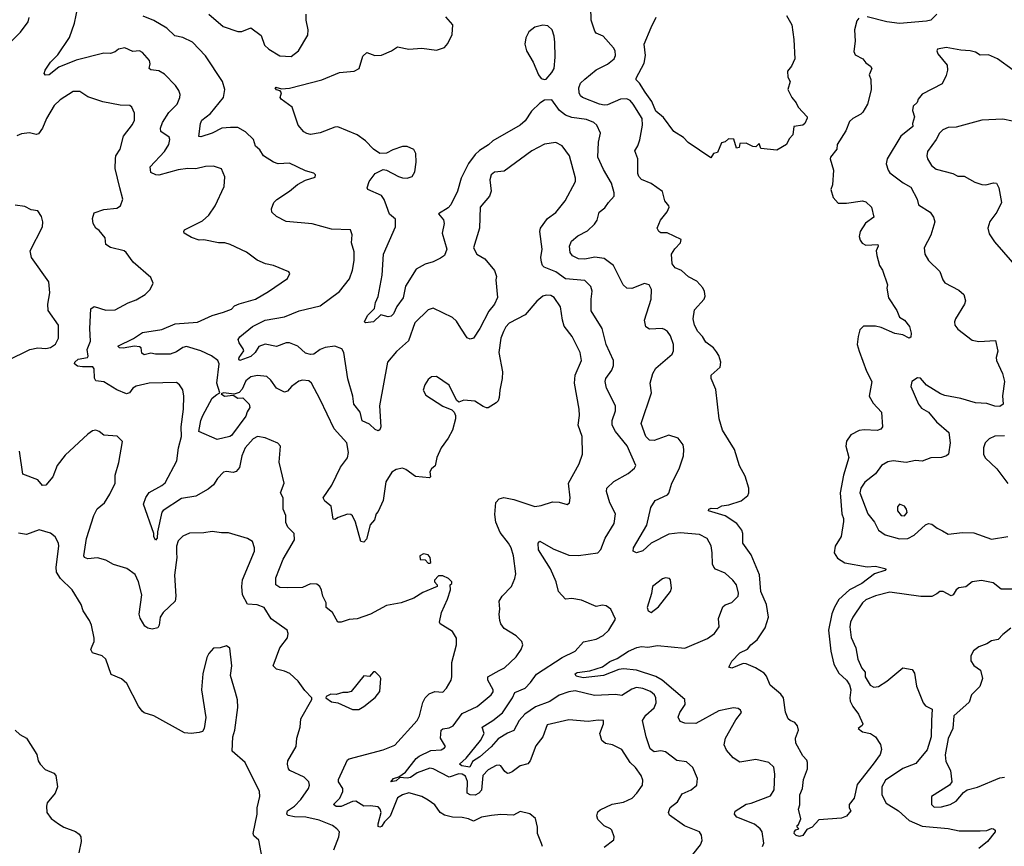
# Model space of a CAD drawing. Extents: x 2199565 to 2323334, y 894172 to 1018966.
# Tile 248 of 256: x 2226653 to 2232754, y 992136 to 997258. Entities that reach past the tile are written whole.
import ezdxf

# ---------------------------------------------------------------- set-up
doc = ezdxf.new("R2010")
doc.units = 0

msp = doc.modelspace()

# ---------------------------------------------------------------- linework, layer by layer
at = {"layer": '0CON10XD'}
for points in [[(2230503.3, 992575), (2230469.2, 992625), (2230435.8, 992655), (2230383.8, 992735), (2230325.3, 992765.3), (2230282, 992772), (2230261.1, 992791.1), (2230248, 992835), (2230270, 992895), (2230270, 992915), (2230237.1, 992917.1), (2230175, 992909.4), (2230055, 992920.5), (2229920.5, 992889.5), (2229894.3, 992815), (2229851.7, 992758.3), (2229816.4, 992665), (2229802.3, 992647.7), (2229755, 992635.4), (2229705, 992596.5), (2229685, 992588.1), (2229675, 992587.5), (2229658.9, 992598.9), (2229635, 992633.8), (2229625, 992639.2), (2229605, 992636.5), (2229555, 992610.4), (2229523.5, 992575), (2229515, 992484.2), (2229498.9, 992465), (2229475, 992453.2), (2229444.7, 992454.7), (2229426, 992466), (2229428.3, 992538.3), (2229415, 992569.6), (2229395, 992582.7), (2229374, 992584), (2229313.9, 992563.9), (2229215, 992615.2), (2229195, 992620.2), (2229115, 992591.7), (2229075, 992563.2), (2229055, 992558.4), (2229007.8, 992562.2), (2228985, 992542.2), (2228953.3, 992535), (2228970, 992555), (2229002.7, 992567.3), (2229044.7, 992595.3), (2229109.7, 992680.3), (2229128.1, 992695), (2229201, 992729), (2229265, 992733.9), (2229285.7, 992745), (2229291.4, 992755), (2229260.8, 992805), (2229265.7, 992855), (2229275.5, 992864.5), (2229315, 992870.9), (2229338.5, 992881.5), (2229395, 992958.8), (2229487.4, 993002.6), (2229574.4, 993075), (2229586.8, 993093.2), (2229586.4, 993105), (2229552.9, 993165), (2229553.3, 993185), (2229624.4, 993224.4), (2229657.6, 993242.4), (2229730.2, 993309.8), (2229760.6, 993355), (2229770.6, 993385), (2229764, 993405), (2229730.2, 993440.2), (2229654.6, 993484.6), (2229634.6, 993514.6), (2229628.9, 993535), (2229623.1, 993575), (2229627.8, 993605), (2229624, 993655), (2229642.5, 993685), (2229700, 993745), (2229721.9, 993795), (2229726.7, 993825), (2229713.4, 993935), (2229698.8, 993985), (2229682.4, 994015), (2229629.5, 994079.5), (2229602.4, 994145), (2229597.3, 994192.7), (2229604.2, 994265.8), (2229625, 994288.5), (2229653.8, 994296.2), (2229715.3, 994285.3), (2229845, 994242.1), (2229885, 994247.1), (2229955, 994270.6), (2229995, 994267.5), (2230045, 994253.8), (2230060, 994265), (2230064.2, 994295), (2230053.1, 994385), (2230120, 994505), (2230141.1, 994565), (2230137.3, 994675), (2230114.5, 994745), (2230122.5, 994805), (2230120.5, 994845), (2230091.5, 995005), (2230095.5, 995055), (2230134.5, 995145), (2230126.4, 995195), (2230075.6, 995295), (2230027.6, 995357.6), (2230016.1, 995395), (2230005, 995478), (2229965, 995535.8), (2229945, 995548.6), (2229915, 995550), (2229895, 995543.8), (2229857.4, 995512.6), (2229785, 995428.6), (2229685, 995377.8), (2229665.5, 995355), (2229650.9, 995325), (2229635.4, 995284.6), (2229622.7, 995195), (2229645.6, 995075), (2229642.5, 995035), (2229627.6, 994962.4), (2229625, 994917.5), (2229617.1, 994895), (2229605, 994884), (2229555, 994853.3), (2229545, 994853.3), (2229525, 994860), (2229474.2, 994894.2), (2229405, 994900), (2229375, 994886.7), (2229359.3, 994899.3), (2229315, 994993.3), (2229235, 995046.2), (2229205, 995043.8), (2229185, 995028), (2229162.5, 994995), (2229152.7, 994962.7), (2229170.3, 994930.3), (2229275, 994862.5), (2229331.2, 994841.2), (2229345.7, 994825.7), (2229354.1, 994804.1), (2229354.2, 994785), (2229334.3, 994715), (2229308.6, 994665), (2229264.2, 994605), (2229238.6, 994545), (2229227.7, 994492.3), (2229205, 994473.8), (2229194.5, 994455.5), (2229198.8, 994425), (2229191.7, 994418.3), (2229105, 994426.2), (2229045, 994470.8), (2229025, 994478.1), (2228985, 994470), (2228959.2, 994455), (2228922.5, 994395), (2228905, 994277.5), (2228875, 994210), (2228862.5, 994195), (2228850.7, 994159.3), (2228825, 994126.7), (2228801.7, 994038.3), (2228785, 994020), (2228767.5, 994025), (2228734.2, 994145), (2228715, 994183.3), (2228705, 994192.5), (2228685, 994193.3), (2228626.1, 994173.9), (2228605, 994160), (2228595, 994162.5), (2228583.6, 994243.6), (2228543.3, 994275), (2228533.3, 994295), (2228587, 994373), (2228641.2, 994485), (2228685, 994542.5), (2228690, 994575), (2228680, 994635), (2228602.4, 994722.4), (2228515.8, 994905), (2228462, 995005), (2228445, 995020), (2228405, 995023.5), (2228381.9, 995018.1), (2228337.1, 994985), (2228313.4, 994956.6), (2228295, 994950), (2228245, 994975.5), (2228210, 995025), (2228185, 995047.1), (2228127.2, 995052.8), (2228085, 995045.6), (2228055, 995020.8), (2228031.3, 994968.7), (2228013.2, 994946.8), (2227982.7, 994937.3), (2227915.3, 994944.7), (2227901.5, 994938.5), (2227922, 994925), (2227975, 994931.1), (2228005, 994912.4), (2228035, 994914), (2228075.1, 994875.1), (2228080, 994855), (2228062.5, 994827.5), (2228055, 994802), (2227965, 994681.9), (2227955, 994674.1), (2227875.9, 994655.9), (2227764.3, 994705), (2227775, 994774.2), (2227788.9, 994805), (2227845, 994912.1), (2227874.8, 994935), (2227894.4, 994945), (2227874.4, 995005), (2227889.2, 995125), (2227880.5, 995145), (2227842.7, 995175), (2227775.4, 995205), (2227687.3, 995232.7), (2227665, 995225.7), (2227625, 995198.8), (2227585, 995184.8), (2227495.4, 995185.4), (2227465, 995191.9), (2227425, 995181.5), (2227410.4, 995190.4), (2227405.6, 995225), (2227395, 995231.5), (2227363.9, 995233.9), (2227295, 995221.6), (2227271.2, 995225), (2227260.6, 995235), (2227357.6, 995282.4), (2227415, 995318.9), (2227535, 995338.1), (2227616.7, 995373.3), (2227755, 995382.5), (2227845, 995425.5), (2227916.1, 995446.1), (2227965, 995464.2), (2227985, 995483.8), (2228013.3, 995496.7), (2228115, 995526.9), (2228195, 995572.5), (2228313.3, 995655), (2228327.5, 995685), (2228320, 995695), (2228226.7, 995735), (2228175.5, 995745.5), (2228125, 995767.1), (2228057.6, 995817.6), (2227957.5, 995865), (2227925, 995875.5), (2227885, 995875.5), (2227795, 995892.7), (2227765, 995892.5), (2227718.3, 995908.3), (2227673.3, 995935), (2227670, 995945), (2227675, 995956.2), (2227785, 996011.4), (2227824.6, 996045.4), (2227865, 996103.8), (2227920, 996225), (2227924.3, 996284.3), (2227902.7, 996332.7), (2227855, 996350.8), (2227805, 996348.1), (2227745, 996334.4), (2227695, 996336.5), (2227635, 996328.2), (2227515, 996294.4), (2227495.9, 996295.9), (2227465, 996310), (2227461.2, 996345), (2227549.9, 996440.1), (2227576.9, 996485), (2227584.5, 996515), (2227580.5, 996530.5), (2227528.6, 996565), (2227525.5, 996585), (2227538.5, 996621.5), (2227577.2, 996682.8), (2227628.1, 996735), (2227645.8, 996775), (2227647.5, 996795), (2227639.7, 996819.7), (2227619.1, 996849.1), (2227550.2, 996920.2), (2227515, 996940), (2227465, 996946.9), (2227455, 996954.2), (2227461.8, 996985), (2227458.5, 997005), (2227414.5, 997054.5), (2227395, 997064.2), (2227355, 997060.8), (2227303.9, 997083.9), (2227265, 997074), (2227245, 997058), (2227215, 997048), (2227175, 997050), (2227003.4, 997006.6), (2226896.9, 996963.1), (2226835, 996915.4), (2226813, 996913), (2226804.7, 996925), (2226810.3, 996945), (2226844.7, 996995), (2226889.6, 997040.4), (2226962.7, 997147.3), (2226993.9, 997235), (2227014.5, 997334.5)], [(2227825, 997292.5), (2227915, 997215.5), (2228005, 997183.8), (2228030, 997185), (2228085, 997207.1), (2228149.5, 997159.5), (2228170.6, 997100.6), (2228197.5, 997075), (2228265, 997034.5), (2228335, 997028.6), (2228380, 997065), (2228437.9, 997162.1), (2228440.6, 997195), (2228427.8, 997255), (2228427.6, 997292.4)], [(2231940.6, 992645), (2231842.2, 992517.8), (2231823.3, 992435), (2231793.3, 992395), (2231792.5, 992375), (2231802.5, 992355), (2231776.4, 992323.6), (2231745, 992310), (2231605, 992300), (2231562.5, 992255), (2231530.7, 992239.3), (2231505, 992202.5), (2231485, 992196.7), (2231465, 992202.5), (2231452.5, 992215), (2231453, 992227), (2231461.7, 992238.3), (2231480, 992245), (2231470, 992255), (2231470, 992265), (2231478.3, 992271.7), (2231493, 992307), (2231478.8, 992365), (2231486.8, 992393.2), (2231487.5, 992455), (2231502.5, 992495), (2231509.5, 992550.5), (2231534.6, 992615), (2231535.3, 992655.3), (2231529.8, 992669.8), (2231505, 992696.7), (2231461.8, 992775), (2231460.5, 992805), (2231478.7, 992855), (2231472.9, 992882.9), (2231455, 992903.3), (2231426.2, 992915), (2231415, 992926.2), (2231397.2, 992967.2), (2231385.7, 993055.7), (2231369.2, 993079.2), (2231303.8, 993135), (2231280.3, 993190.3), (2231265, 993207.8), (2231211.8, 993241.8), (2231155, 993265.8), (2231135, 993267.5), (2231065, 993238.8), (2231047.5, 993245), (2231065, 993284), (2231115, 993334.2), (2231161.7, 993358.3), (2231184.2, 993385), (2231223.1, 993415), (2231271.3, 993488.7), (2231293.2, 993555), (2231281.1, 993635), (2231244.8, 993715), (2231237.6, 993817.6), (2231185, 993941.9), (2231133.6, 994015), (2231133.5, 994075), (2231127.3, 994095), (2231097.1, 994135), (2231025, 994184.4), (2230920, 994215), (2230923.3, 994225), (2230938.1, 994231.9), (2230975, 994228.9), (2231004, 994246), (2231047.5, 994252.5), (2231123.3, 994276.7), (2231165, 994308.8), (2231171.4, 994325), (2231170.6, 994355), (2231148.7, 994428.7), (2231112.3, 994492.3), (2231082.2, 994595), (2231007.3, 994715), (2230986.2, 994785), (2230965.5, 994965.5), (2230936.7, 995035), (2230937.5, 995055), (2230993.3, 995105), (2230998, 995135), (2230985, 995177.5), (2230970.3, 995200.3), (2230951.2, 995225), (2230905, 995258.8), (2230884.2, 995295), (2230854.4, 995325), (2230834.5, 995365), (2230825.7, 995405), (2230835, 995458.8), (2230893.6, 995526.4), (2230899.5, 995545), (2230896.8, 995573.2), (2230885, 995596.7), (2230848.4, 995638.4), (2230796.9, 995665), (2230753.5, 995703.5), (2230715, 995720), (2230696.9, 995745), (2230692, 995805), (2230712.2, 995837.8), (2230747.1, 995875), (2230752.5, 995895), (2230665, 995936.7), (2230625, 995936.7), (2230613.3, 995945), (2230603.8, 995965), (2230624, 996015), (2230665, 996066.7), (2230678, 996095), (2230676.2, 996105), (2230651.2, 996135), (2230635, 996192.5), (2230565, 996243.3), (2230505, 996268.1), (2230489.4, 996285), (2230483.6, 996303.6), (2230484, 996395), (2230464.2, 996445), (2230483.6, 996476.4), (2230496.4, 996513.6), (2230513.1, 996605), (2230509.1, 996645), (2230454.5, 996735), (2230435, 996756.4), (2230415, 996767.1), (2230375, 996765.4), (2230295, 996730.7), (2230275, 996728.1), (2230245, 996734.2), (2230140, 996775), (2230128, 996785), (2230120, 996805), (2230118.6, 996835), (2230127.8, 996865), (2230155, 996889.5), (2230225, 996947.1), (2230295, 996981.1), (2230337.5, 997015), (2230345.8, 997035), (2230342.5, 997065), (2230332.4, 997082.4), (2230269.2, 997155), (2230226, 997175), (2230216.4, 997186.4), (2230194.6, 997254.6), (2230191.5, 997335)], [(2232335, 997292.5), (2232297.5, 997255), (2232271.7, 997248.3), (2232105, 997234.6), (2232025, 997244.3), (2231905, 997275.5)], [(2226461.3, 996985), (2226658.9, 997181.1), (2226706.3, 997245), (2226711.7, 997271.7)], [(2228648.7, 995218.7), (2228605, 995235.4), (2228545, 995226.6), (2228515, 995214.6), (2228475, 995184.5), (2228455, 995182.7), (2228425, 995191.1), (2228375.7, 995235.7), (2228325, 995255.4), (2228305, 995255.4), (2228245, 995232.2), (2228173.6, 995246.4), (2228135, 995232.5), (2228111.3, 995195), (2228085, 995170.6), (2228016.9, 995146.9), (2228011.5, 995155), (2228014.1, 995165), (2228041.8, 995205), (2228038.5, 995218.5), (2228012.3, 995255), (2228006.8, 995275), (2228017.2, 995292.8), (2228095, 995356.1), (2228173.3, 995396.7), (2228295, 995417.2), (2228385, 995454.1), (2228515.4, 995484.6), (2228635, 995574), (2228697.3, 995652.7), (2228715.7, 995705), (2228725.6, 995765), (2228725, 995820), (2228708.6, 995875), (2228712.5, 995925), (2228703.3, 995955), (2228585, 995959.7), (2228465, 995992.1), (2228305, 996007.1), (2228245, 996038), (2228216.2, 996065), (2228213.8, 996085), (2228228.8, 996125), (2228245.7, 996144.3), (2228325.4, 996194.6), (2228375, 996235.7), (2228425, 996263.8), (2228485, 996282.5), (2228486.4, 996296.4), (2228475, 996306.7), (2228425, 996321.2), (2228325, 996368.8), (2228255, 996364), (2228225, 996374.2), (2228163.8, 996415), (2228140.3, 996450.3), (2228114.6, 996474.6), (2228102, 996515), (2228052, 996562), (2228005, 996589.2), (2227960.4, 996590.4), (2227905, 996584.7), (2227845, 996554.6), (2227775, 996531.9), (2227764.2, 996534.2), (2227774.3, 996615), (2227782.9, 996635), (2227835, 996675.5), (2227915.5, 996775), (2227925.4, 996825), (2227909.6, 996875), (2227805, 997034.5), (2227725, 997117.5), (2227665, 997146.7), (2227615, 997156.7), (2227565, 997205.4), (2227485, 997252.5), (2227418.8, 997278.8)], [(2230474.6, 993954.6), (2230454.6, 993964.6), (2230456.2, 993985), (2230538.2, 994125), (2230564, 994236), (2230591.4, 994278.6), (2230666.7, 994313.3), (2230675, 994323.3), (2230694.3, 994385), (2230739.5, 994475), (2230765.8, 994555.8), (2230769.2, 994595), (2230764.1, 994624.1), (2230732.5, 994665), (2230675, 994682.5), (2230585, 994650), (2230555, 994653.3), (2230532.7, 994675), (2230504.5, 994755), (2230568.9, 994945), (2230559.2, 995005), (2230575.6, 995064.4), (2230595, 995098), (2230695.6, 995185), (2230703.7, 995206.3), (2230703.8, 995245), (2230685, 995298.8), (2230666, 995325), (2230647.6, 995337.6), (2230634.1, 995344.1), (2230555, 995339.2), (2230532, 995355), (2230524.2, 995395), (2230565.8, 995525), (2230568, 995585), (2230554.2, 995614.2), (2230525, 995622.5), (2230445, 995592.9), (2230415, 995594.2), (2230392.9, 995615), (2230331.9, 995735), (2230275, 995777.9), (2230216, 995786), (2230155, 995774.7), (2230115.5, 995775.5), (2230078, 995795), (2230064.3, 995815), (2230060, 995855), (2230072.9, 995885), (2230111.1, 995918.9), (2230170.6, 995949.4), (2230215, 995991.4), (2230230.6, 996015), (2230244.2, 996065), (2230279.1, 996090.9), (2230300.6, 996125), (2230336.7, 996163.3), (2230336.7, 996185), (2230320, 996245), (2230270.2, 996330.2), (2230235.4, 996405), (2230240.5, 996499.5), (2230251.9, 996555), (2230230, 996605), (2230210.2, 996620.2), (2230165, 996638.5), (2230075, 996652.1), (2230035.9, 996665.9), (2229997.8, 996695), (2229950.7, 996760.7), (2229905, 996758.8), (2229875, 996741.2), (2229825, 996690), (2229785, 996630.8), (2229754.4, 996605), (2229585, 996507.8), (2229558.1, 996481.9), (2229502, 996448), (2229475, 996422.9), (2229435, 996365.8), (2229388.9, 996275), (2229366.7, 996195), (2229325, 996110), (2229309.1, 996090.9), (2229248.8, 996055), (2229278.3, 996018.3), (2229283.1, 995995), (2229271.4, 995935), (2229298.8, 995835), (2229285, 995796.7), (2229260.7, 995779.3), (2229215, 995757.5), (2229165, 995743.8), (2229108.8, 995711.2), (2229043.7, 995606.3), (2229028.9, 995535), (2228989.5, 995480.5), (2228970, 995435), (2228955, 995420), (2228937, 995417), (2228890.7, 995429.3), (2228845, 995386.2), (2228795, 995378.8), (2228788.8, 995385), (2228808.5, 995425), (2228851.2, 995468.8), (2228858.2, 995505), (2228875, 995543.3), (2228898.2, 995675), (2228907.9, 995805), (2228981.5, 995975), (2228981.7, 996021.7), (2228945, 996052), (2228925.4, 996105), (2228912.5, 996142.5), (2228895, 996167.5), (2228810, 996205), (2228806.7, 996215), (2228819.2, 996255), (2228856, 996305), (2228905, 996328.6), (2228925, 996325.8), (2229000, 996285), (2229025, 996277.5), (2229055, 996276.4), (2229085, 996286.7), (2229100.9, 996315), (2229110.4, 996375), (2229108.3, 996428.3), (2229095, 996453.8), (2229055, 996472), (2229025, 996472.5), (2228965, 996452), (2228925, 996430), (2228885, 996429.2), (2228844.6, 996454.6), (2228796.4, 996506.4), (2228745, 996544.2), (2228625, 996594), (2228605, 996592), (2228515, 996555.5), (2228455, 996545.6), (2228431.5, 996551.5), (2228413.3, 996563.3), (2228379.4, 996605), (2228341.2, 996715), (2228272.5, 996765), (2228267.5, 996775), (2228276, 996805), (2228266.4, 996816.4), (2228245, 996822), (2228236.7, 996835), (2228240.8, 996839.2), (2228275, 996830), (2228325, 996832.5), (2228525.5, 996884.5), (2228635, 996930.8), (2228725, 996938), (2228756.2, 996955), (2228778.6, 997031.4), (2228805, 997054.2), (2228853.6, 997036.4), (2228895, 997038), (2228957.5, 997065), (2228995, 997090), (2229065, 997075.8), (2229145, 997081.9), (2229235, 997068.6), (2229285, 997085.7), (2229305, 997110.8), (2229333.3, 997165), (2229336.5, 997225), (2229293.5, 997275)], [(2231404.1, 997284.1), (2231436.7, 997225), (2231449.2, 997135), (2231455.8, 997014.2), (2231435, 996970), (2231410.7, 996939.3), (2231411.7, 996901.7), (2231426.2, 996875), (2231413.3, 996825), (2231436.4, 996776.4), (2231465, 996742.5), (2231476.2, 996715), (2231532.5, 996655), (2231531.7, 996648.3), (2231517.5, 996615), (2231505, 996603.8), (2231450, 996595), (2231443.8, 996545), (2231421.2, 996518.8), (2231403.3, 996485), (2231345, 996448.8), (2231245, 996460), (2231235, 996490), (2231215, 996470), (2231195, 996472.5), (2231155, 996492.5), (2231115, 996490), (2231110, 996465), (2231095, 996462.5), (2231078.3, 996518.3), (2231045, 996520), (2231025, 996500), (2231002.5, 996495), (2230977.5, 996435), (2230952.5, 996427.5), (2230935, 996402.5), (2230795.7, 996495.7), (2230766.8, 996526.8), (2230705.8, 996565.8), (2230641.9, 996651.9), (2230595, 996691.5), (2230570.1, 996750.1), (2230529, 996809), (2230494.1, 996864.1), (2230473.8, 996885), (2230472.5, 996895), (2230521.8, 996988.2), (2230530, 997035), (2230523.1, 997105), (2230565, 997210), (2230597.8, 997272.2)], [(2231853, 997267), (2231839.3, 997250.7), (2231826.2, 997195), (2231828.8, 997125), (2231820.7, 997060.7), (2231830.7, 997040.7), (2231877.5, 997015), (2231895, 996990), (2231925, 996970), (2231933.3, 996955), (2231916.7, 996915), (2231927.7, 996887.7), (2231928, 996822), (2231906.2, 996735), (2231878, 996685), (2231865, 996672), (2231815, 996645.8), (2231794.1, 996625.9), (2231771.9, 996568.1), (2231717.5, 996485), (2231717.1, 996455), (2231676.7, 996405), (2231674.5, 996395), (2231696.1, 996325), (2231688.8, 996235), (2231678.1, 996205), (2231693.6, 996156.4), (2231725, 996120), (2231775, 996120), (2231875.7, 996135.7), (2231895, 996128.8), (2231931.2, 996095), (2231946.2, 996035), (2231892.9, 995997.1), (2231860, 995945), (2231854.5, 995915), (2231860.7, 995890.7), (2231872.6, 995872.6), (2231895, 995861.1), (2231970, 995865), (2231972.5, 995855), (2231960, 995825), (2231964.1, 995795.9), (2231981.2, 995735), (2231998.8, 995705), (2232030, 995615), (2232026.7, 995593.3), (2232035.6, 995535), (2232087.5, 995455), (2232104.4, 995414.4), (2232135, 995396.7), (2232166.1, 995356.1), (2232176.1, 995316.1), (2232175, 995290), (2232165, 995284), (2232125.5, 995305.5), (2232075, 995312.5), (2231990.2, 995350.2), (2231955, 995357.7), (2231880.7, 995359.3), (2231858.1, 995335), (2231847.5, 995295), (2231842.5, 995245), (2231853.5, 995203.5), (2231900.6, 995080.6), (2231933.8, 995015), (2231916.2, 994925), (2231942, 994882), (2231993.1, 994825), (2231998.8, 994735), (2231988.9, 994721.1), (2231965, 994711.8), (2231885, 994717.2), (2231855, 994712.4), (2231802.7, 994685), (2231775, 994645.7), (2231772.9, 994615), (2231789.6, 994545), (2231758, 994435), (2231735.9, 994325.9), (2231746.5, 994195), (2231757.6, 994167.6), (2231757.4, 994147.4), (2231743.8, 994055), (2231706.2, 993995), (2231699.4, 993955), (2231720.2, 993920.2), (2231765, 993892), (2231905, 993867.5), (2231955, 993870.6), (2232022.5, 993855), (2232013.3, 993845), (2231948.8, 993825), (2231870.8, 993765), (2231795, 993724.4), (2231729.5, 993665), (2231701.6, 993618.4), (2231684.7, 993575.3), (2231664.7, 993474.7), (2231678.5, 993345), (2231698.2, 993265), (2231729.5, 993209.5), (2231775.4, 993165), (2231795, 993135.6), (2231803.6, 993105), (2231795.9, 993055.9), (2231798.8, 993035), (2231815, 993001.4), (2231850.8, 992955), (2231876.2, 992895), (2231873.3, 992885), (2231848.8, 992865), (2231874.2, 992844.2), (2231924.4, 992834.4), (2231956.7, 992815), (2231987.3, 992767.3), (2231991.9, 992735), (2231985.6, 992705), (2231940.6, 992645)], [(2229905, 996886.2), (2229915, 996890), (2229950.5, 996929.5), (2229964.2, 996955.8), (2229971.5, 997025), (2229969.3, 997119.3), (2229965.5, 997155.5), (2229952, 997195), (2229925, 997219.2), (2229895, 997224.3), (2229845, 997210.8), (2229807.4, 997182.6), (2229788.9, 997145), (2229782.5, 997105), (2229792.5, 997065), (2229835.3, 996995.3), (2229866.8, 996916.8), (2229885, 996893.8), (2229905, 996886.2)], [(2232809.5, 996945), (2232712.5, 997015), (2232655, 997038.8), (2232605, 997037.5), (2232575, 997056.4), (2232542.5, 997065), (2232485, 997068.6), (2232394.5, 997085.5), (2232340, 997075), (2232336.2, 997065), (2232342.9, 997045), (2232400, 996975), (2232401.2, 996945), (2232392.5, 996912.5), (2232369.7, 996860.3), (2232245, 996797.1), (2232220, 996765), (2232213.8, 996745), (2232189.2, 996720.8), (2232184.2, 996695), (2232198, 996655), (2232184, 996615), (2232188, 996595), (2232112.5, 996535), (2232028.8, 996395), (2232022, 996365), (2232034, 996325), (2232045, 996308.8), (2232126.2, 996246.2), (2232175, 996219.4), (2232214, 996145), (2232221.2, 996111.2), (2232293.8, 996065), (2232315, 996033.3), (2232322.9, 996005), (2232297.5, 995922.5), (2232257.8, 995845), (2232260.6, 995805), (2232283.1, 995765), (2232355, 995697.5), (2232372.5, 995645), (2232385, 995627.5), (2232471.5, 995581.5), (2232502.2, 995555), (2232513.1, 995515), (2232506.7, 995495), (2232451.4, 995405), (2232444.2, 995385), (2232448, 995365), (2232465, 995340), (2232555, 995272.2), (2232595, 995264.5), (2232700, 995270), (2232714.3, 995204.3), (2232704.2, 995165), (2232705.7, 995145), (2232743.1, 995065), (2232754.2, 995015), (2232742.2, 994927.8), (2232747.5, 994875), (2232725, 994860), (2232695, 994862), (2232645, 994878.6), (2232575, 994883.3), (2232485, 994911.1), (2232385, 994928.5), (2232358.4, 994938.4), (2232272.2, 994992.2), (2232235, 995036), (2232215, 995038.8), (2232180, 995015), (2232174, 994985), (2232222, 994875), (2232240.3, 994850.3), (2232285, 994825.7), (2232333.1, 994765), (2232409.6, 994699.6), (2232418.8, 994635), (2232407.1, 994565), (2232395.3, 994554.7), (2232365.3, 994544.7), (2232297.9, 994542.1), (2232245, 994522.9), (2232203.4, 994526.6), (2232145, 994512.9), (2232065, 994524.3), (2232031.3, 994518.7), (2231993.8, 994496.2), (2231955.3, 994444.7), (2231888.7, 994391.3), (2231863.8, 994355), (2231859.2, 994325), (2231909.2, 994195), (2231949.1, 994145), (2231975.3, 994095.3), (2232016.5, 994066.5), (2232105, 994041.8), (2232155, 994043.6), (2232195, 994064.3), (2232265, 994128), (2232285, 994136), (2232305, 994132.5), (2232336.8, 994106.8), (2232370.3, 994090.3), (2232405, 994070), (2232495, 994079.5), (2232565, 994078), (2232675, 994038.9), (2232775, 994055.5)], [(2229892, 992135), (2229886.2, 992153.8), (2229861.9, 992215), (2229862.5, 992255), (2229848.3, 992308.3), (2229815, 992336.7), (2229755, 992352.5), (2229712, 992328), (2229635, 992332.9), (2229576.8, 992326.8), (2229515, 992315.6), (2229465, 992292.2), (2229435, 992306.5), (2229395.3, 992315.3), (2229335, 992315.9), (2229285, 992328.2), (2229258.1, 992345), (2229225, 992393.8), (2229185, 992421.2), (2229144.1, 992444.1), (2229065, 992466.4), (2229025, 992454.5), (2228994.7, 992435.3), (2228948.3, 992321.7), (2228913.2, 992286.8), (2228895, 992258.9), (2228884.5, 992254.5), (2228875, 992258.8), (2228873.4, 992275), (2228892.7, 992345), (2228886.7, 992366.7), (2228875, 992380.5), (2228825, 992387.3), (2228785, 992384.4), (2228735, 992415.5), (2228715, 992412.7), (2228645, 992381.5), (2228613.5, 992383.5), (2228598.6, 992395), (2228637.9, 992435), (2228656.2, 992475), (2228655.2, 992495), (2228629.6, 992535), (2228629.4, 992550.6), (2228685, 992671.2), (2228695, 992678.8), (2228905, 992734.3), (2228977.6, 992762.4), (2229115.6, 992915), (2229131.1, 992945), (2229152.1, 993027.9), (2229165, 993056), (2229190.3, 993079.7), (2229225, 993094.2), (2229275, 993091.2), (2229298, 993115), (2229325.8, 993165), (2229330.8, 993185), (2229330.8, 993275), (2229360, 993385), (2229358.8, 993425), (2229335, 993466.7), (2229257.5, 993515), (2229254, 993525), (2229265.9, 993584.1), (2229303, 993667), (2229322.5, 993725), (2229320, 993755), (2229330, 993765), (2229330, 993775), (2229310, 993795), (2229275, 993812.5), (2229248.3, 993811.7), (2229222.5, 993785), (2229222.5, 993775), (2229240, 993755), (2229240, 993745), (2229152.1, 993707.9), (2229095, 993673.8), (2229016.1, 993643.9), (2228925, 993628.8), (2228827.5, 993575), (2228745, 993546.2), (2228695, 993542), (2228645, 993524.4), (2228624.3, 993524.3), (2228591.2, 993585), (2228552.5, 993615), (2228552.5, 993645), (2228532, 993685), (2228523.9, 993723.9), (2228513.3, 993745), (2228495, 993760), (2228455, 993761.4), (2228405, 993740), (2228315, 993736.9), (2228265, 993739.1), (2228240, 993755), (2228240.3, 993799.7), (2228285.4, 993915), (2228356.7, 994035), (2228354.2, 994075), (2228315, 994114.2), (2228303.1, 994143.1), (2228301.5, 994185), (2228286, 994225), (2228286.2, 994295), (2228269.5, 994325), (2228291.1, 994385), (2228260, 994515), (2228268.8, 994615), (2228252.9, 994632.9), (2228175, 994667.5), (2228125.8, 994674.2), (2228099.3, 994660.7), (2228051.1, 994605), (2228030.5, 994555), (2228015, 994483.3), (2227995, 994457.5), (2227975, 994451.1), (2227935, 994458.1), (2227915.8, 994454.2), (2227878, 994415), (2227854.6, 994375.4), (2227821.1, 994348.9), (2227745, 994306.2), (2227655, 994291.1), (2227543.1, 994216.9), (2227534.7, 994205.3), (2227507.3, 994085), (2227505.3, 994044.7), (2227495, 994032), (2227484.5, 994055), (2227484.4, 994075), (2227420, 994255), (2227435, 994296.7), (2227455, 994327.5), (2227535, 994370.5), (2227555, 994388.1), (2227627.5, 994525), (2227637.1, 994605), (2227655.4, 994675.4), (2227654.4, 994735), (2227668.1, 994845), (2227670, 994925), (2227663.9, 994963.9), (2227642.5, 994995), (2227625, 995008.8), (2227455, 995004.5), (2227375, 994987.8), (2227354.7, 994975.3), (2227334.4, 994945), (2227315, 994938.7), (2227255, 994964.6), (2227175, 995014.5), (2227125, 995019.2), (2227116.9, 995036.9), (2227115, 995093.3), (2227105.9, 995105.9), (2227043.2, 995106.8), (2227011.6, 995111.6), (2226992.2, 995125), (2226994.5, 995135), (2227015, 995153.6), (2227074, 995165), (2227077.2, 995172.8), (2227072.2, 995215), (2227091.5, 995265), (2227087.5, 995345), (2227093.2, 995466.8), (2227115, 995480.8), (2227186.8, 995456.8), (2227245, 995458.9), (2227325, 995502.7), (2227375, 995521.4), (2227431.2, 995555), (2227461.2, 995585), (2227481.2, 995625), (2227465, 995660), (2227355.8, 995755.8), (2227313.8, 995815), (2227300, 995825), (2227215.5, 995845.5), (2227186.2, 995865), (2227182.5, 995905), (2227145, 995951.2), (2227125, 995966.7), (2227108, 995995), (2227104.1, 996025.9), (2227115, 996060), (2227175, 996081.2), (2227255, 996089.2), (2227278.8, 996105), (2227292, 996145), (2227273.1, 996215), (2227245.6, 996335), (2227246.7, 996395), (2227250, 996415), (2227275.7, 996455), (2227296, 996535), (2227351.7, 996608.3), (2227364.2, 996635), (2227365, 996677.5), (2227348, 996715), (2227335.8, 996725.8), (2227275, 996728), (2227168.3, 996748.3), (2227075, 996780), (2227025, 996812.5), (2226985, 996812.5), (2226905, 996762), (2226866.2, 996725), (2226820, 996645), (2226793.8, 996585), (2226769.1, 996550.9), (2226755, 996546), (2226715, 996555.8), (2226665, 996550.8), (2226635, 996536.9)], [(2232805, 996628.9), (2232745, 996640.4), (2232614.6, 996635.4), (2232455, 996591.2), (2232405, 996590.2), (2232372.2, 996575), (2232352.7, 996555), (2232332.1, 996515), (2232278.6, 996441.4), (2232272.9, 996415), (2232278.2, 996395), (2232303.3, 996355), (2232332.1, 996332.1), (2232435, 996305.4), (2232465, 996287.8), (2232505, 996288.1), (2232570.2, 996250.2), (2232615, 996235.8), (2232640, 996235), (2232687.1, 996247.1), (2232706, 996245), (2232719.2, 996215), (2232735.8, 996125), (2232707.5, 996065), (2232665, 996006.7), (2232651.2, 995965), (2232660.5, 995930.5), (2232692, 995882), (2232845, 995705.8)], [(2230824.7, 992085.3), (2230871.4, 992145), (2230881.7, 992171.7), (2230877.5, 992205), (2230865, 992225.7), (2230772.3, 992262.3), (2230678.9, 992328.9), (2230672.9, 992345), (2230684, 992376), (2230729.1, 992410.9), (2230758.9, 992461.1), (2230813.8, 992486.2), (2230848.8, 992515), (2230852, 992555), (2230824.2, 992625), (2230785, 992658.8), (2230725, 992666.7), (2230655, 992720.4), (2230625, 992726.8), (2230585, 992721.9), (2230559.7, 992739.7), (2230534.3, 992815), (2230511.8, 992915), (2230532, 992948), (2230585.3, 992994.7), (2230596.2, 993025), (2230595.5, 993055), (2230585.6, 993075), (2230562, 993095), (2230515, 993114.5), (2230475, 993118.9), (2230445, 993110), (2230385, 993071.1), (2230345, 993076.4), (2230215, 993070.8), (2230095, 993098.5), (2230055, 993092.7), (2229995, 993071.6), (2229937.7, 993032.3), (2229849.2, 993000.8), (2229783.8, 992955), (2229747.7, 992915), (2229715, 992852.9), (2229675, 992836.3), (2229618.6, 992801.4), (2229575, 992751.9), (2229505, 992690.9), (2229458.8, 992661.2), (2229443.2, 992626.8), (2229392.5, 992635), (2229378, 992645), (2229418.8, 992681.2), (2229508.7, 992791.3), (2229531.3, 992835), (2229518, 992875), (2229584.5, 992915.5), (2229645, 992963.8), (2229706.5, 993055), (2229722, 993088), (2229785, 993116.6), (2229819, 993151), (2229855, 993201.5), (2230013.4, 993306.6), (2230094.5, 993345.5), (2230146.8, 993403.2), (2230225, 993420), (2230268.7, 993441.3), (2230304.2, 993475), (2230343.9, 993543.9), (2230315.6, 993605), (2230286.7, 993626.7), (2230265, 993630.3), (2230225, 993622), (2230135, 993661.8), (2230075, 993670.6), (2230035, 993668), (2229992.5, 993715), (2229978, 993775), (2229941.5, 993855), (2229867, 993973), (2229866.4, 994013.6), (2229875, 994026.2), (2229958.3, 993978.3), (2230055, 993939.4), (2230115, 993936.7), (2230235, 993954), (2230254.2, 993975.8), (2230281.4, 994045), (2230335.6, 994135), (2230345.8, 994195), (2230309.4, 994265), (2230288.1, 994335), (2230291.4, 994355), (2230335, 994395.7), (2230423.8, 994445), (2230462.1, 994477.9), (2230471.4, 994495), (2230417.2, 994617.2), (2230345.3, 994705.3), (2230324.5, 994745), (2230324.5, 994775), (2230345.5, 994835), (2230344.5, 994865), (2230288.9, 994975), (2230280, 995015), (2230284.4, 995035), (2230321.4, 995085), (2230331.9, 995115), (2230331.4, 995145), (2230287.9, 995245), (2230262.5, 995345), (2230194.6, 995454.6), (2230193.6, 995525), (2230200.9, 995575), (2230191.9, 995605), (2230155, 995641.4), (2230035, 995652), (2229975, 995695.7), (2229903.5, 995725), (2229892.5, 995735), (2229885.4, 995755), (2229881.5, 995785), (2229891.2, 995835), (2229875.7, 995945), (2229880, 995965), (2229922.5, 996025), (2229975, 996062.9), (2230032.5, 996135), (2230096.9, 996255), (2230096.5, 996275), (2230060, 996415), (2230014.3, 996475), (2229975, 996496.5), (2229905, 996487.3), (2229825.8, 996445), (2229655, 996318.8), (2229595, 996312.9), (2229575, 996295.8), (2229566.5, 996265), (2229575.5, 996194.5), (2229564.3, 996165), (2229505.7, 996095), (2229502.5, 995965), (2229464.4, 995845), (2229485, 995804.2), (2229536, 995775), (2229595, 995703.3), (2229607, 995667), (2229602.9, 995645), (2229613, 995537), (2229595.6, 995495), (2229559.3, 995450.7), (2229505, 995344.2), (2229465, 995283.3), (2229445, 995278.8), (2229425, 995286.2), (2229386.7, 995346.7), (2229359.3, 995389.3), (2229335, 995412), (2229215, 995470), (2229185, 995460.6), (2229101.5, 995378.5), (2229063, 995267), (2228987.7, 995202.3), (2228931.2, 995135), (2228881.8, 994865), (2228891.8, 994735), (2228885, 994716), (2228875, 994710.6), (2228855, 994718.9), (2228821.4, 994751.4), (2228775, 994771.5), (2228762.1, 994825), (2228724.1, 994875), (2228718.1, 994925), (2228686.7, 995033.3), (2228661.4, 995195), (2228648.7, 995218.7)], [(2226577.5, 995145), (2226716.1, 995213.9), (2226765, 995224), (2226815, 995220.8), (2226845, 995225.8), (2226875, 995248), (2226894.4, 995285), (2226894.3, 995365), (2226828.9, 995455), (2226827.8, 995495), (2226839.2, 995565), (2226834.1, 995634.1), (2226726, 995785), (2226718, 995825), (2226793.8, 995975), (2226796.2, 996005), (2226787.7, 996037.7), (2226765, 996073.3), (2226725, 996080), (2226685, 996100), (2226625, 996107.5)], [(2228600, 992115), (2228631.4, 992195), (2228634, 992225), (2228618.8, 992245), (2228591.2, 992265), (2228508.1, 992298.1), (2228426.9, 992316.9), (2228355, 992318), (2228317.3, 992327.3), (2228307.8, 992335), (2228312.7, 992355), (2228356.9, 992385), (2228396.2, 992425), (2228442, 992495), (2228448.6, 992515), (2228444.3, 992535), (2228415, 992564.4), (2228326.7, 992605), (2228318.8, 992615), (2228313.3, 992645), (2228313.8, 992665), (2228366.7, 992755), (2228370, 992805), (2228391.4, 992875), (2228396, 992925), (2228463.3, 993045), (2228462.5, 993055), (2228420.9, 993100.9), (2228379.5, 993159.5), (2228326.2, 993206.2), (2228295, 993221.9), (2228243.6, 993233.6), (2228224.3, 993255), (2228264.6, 993365.4), (2228312.1, 993427.9), (2228315.8, 993455), (2228310, 993475), (2228212, 993545), (2228167.5, 993615), (2228125, 993632.3), (2228065, 993635.6), (2228033.3, 993693.3), (2228028.8, 993745), (2228034.1, 993785.9), (2228107.5, 993965), (2228108, 993985), (2228096.2, 994025), (2228065, 994042), (2227947.3, 994077.3), (2227902.7, 994077.3), (2227845, 994086.9), (2227795, 994078.1), (2227705.6, 994075.6), (2227665, 994057.1), (2227635, 994029.4), (2227624.6, 993995), (2227624.7, 993954.7), (2227627.1, 993925), (2227613.1, 993815), (2227621.4, 993685), (2227616, 993655), (2227542.9, 993585), (2227524.4, 993555), (2227517.8, 993505), (2227509.5, 993490.5), (2227475, 993481), (2227447.3, 993487.3), (2227429.4, 993499.4), (2227400.2, 993550.2), (2227393.1, 993575), (2227409.2, 993695), (2227390, 993775), (2227369.5, 993819.5), (2227318, 993858), (2227235, 993882.5), (2227188.1, 993908.1), (2227135, 993922.6), (2227075, 993916.4), (2227055.8, 993925), (2227051.1, 993935), (2227066.4, 994043.6), (2227112.2, 994185), (2227133.9, 994226.1), (2227179.2, 994265), (2227212.2, 994317.8), (2227244, 994385), (2227244.4, 994435), (2227266.8, 994513.2), (2227290, 994645), (2227257, 994677), (2227174, 994684), (2227146.1, 994706.1), (2227125, 994713.3), (2227105, 994710), (2227075, 994688.8), (2226935, 994558.8), (2226886.2, 994495), (2226859.2, 994425), (2226815, 994373.8), (2226795, 994371.2), (2226765, 994405.8), (2226672.5, 994442.5), (2226652.3, 994585)], [(2232755, 994679.3), (2232695, 994676.2), (2232659.2, 994660.8), (2232634.3, 994635), (2232624.3, 994605), (2232624.3, 994565), (2232635, 994543.8), (2232708, 994475), (2232775, 994383.8)], [(2232135, 994183.1), (2232150.9, 994205), (2232148.5, 994225), (2232135, 994243.1), (2232104.2, 994255.8), (2232091.7, 994238.3), (2232091.4, 994215), (2232113.8, 994185), (2232135, 994183.1)], [(2228155.6, 992065), (2228134.1, 992174.1), (2228105, 992200), (2228099.5, 992215), (2228125.3, 992334.7), (2228125.4, 992375), (2228141.1, 992445), (2228139.4, 992475), (2228049.4, 992655), (2227970, 992725), (2227974.3, 992815), (2227986.2, 992855), (2228005.6, 992995), (2228003.2, 993043.2), (2227990.8, 993089.2), (2227960, 993195), (2227968.6, 993255), (2227955, 993362.5), (2227935, 993378.8), (2227895, 993366.2), (2227855, 993362.5), (2227825, 993330), (2227812.5, 993305), (2227788.8, 993205), (2227780.8, 993105), (2227806.1, 992933.9), (2227796.7, 992865), (2227785, 992847.5), (2227765, 992840), (2227715, 992833.8), (2227675, 992838.8), (2227485, 992943.8), (2227425, 992963.8), (2227413, 992973), (2227388.8, 993005), (2227316.7, 993145), (2227285, 993172.5), (2227220.3, 993200.3), (2227186.9, 993295), (2227164, 993315), (2227105.5, 993335.5), (2227094.3, 993354.3), (2227101.9, 993375), (2227114.4, 993405), (2227115.8, 993425.8), (2227098.8, 993505), (2227086, 993535), (2227046.7, 993595), (2227033.6, 993633.6), (2226977.5, 993725), (2226905.9, 993795.9), (2226882.2, 993835), (2226878.8, 993865), (2226896.1, 993996.1), (2226893.5, 994015), (2226873.4, 994053.4), (2226845, 994076.7), (2226775, 994096.2), (2226695, 994067.1), (2226645, 994075.8)], [(2231255, 992134), (2231263.3, 992155), (2231254.5, 992225), (2231241.5, 992245), (2231205, 992273.6), (2231095.7, 992315.7), (2231082.5, 992335), (2231085.8, 992354.2), (2231155, 992397.3), (2231185, 992402.4), (2231305, 992447.8), (2231327.3, 992485), (2231332.5, 992582.5), (2231326, 992626), (2231295, 992654.5), (2231215, 992672.7), (2231115, 992656.7), (2231073.3, 992683.3), (2231031.9, 992731.9), (2231018.2, 992765), (2231025.4, 992805), (2231091.1, 992918.9), (2231126.2, 992965), (2231119.5, 992979.5), (2231105, 992988.8), (2231075, 992994), (2231045, 992988), (2230985, 992976), (2230842.4, 992897.6), (2230775, 992898), (2230745, 992910), (2230734, 992935), (2230743.3, 992965), (2230775.5, 993015), (2230774.4, 993045), (2230634.9, 993164.9), (2230595, 993188.2), (2230475, 993227.8), (2230395, 993235.3), (2230365, 993231.4), (2230270, 993195), (2230145, 993179.4), (2230100.7, 993190.7), (2230094.4, 993205), (2230107.3, 993212.7), (2230185, 993223.2), (2230265, 993248), (2230308.7, 993281.3), (2230355, 993298.7), (2230425, 993344.6), (2230477.8, 993367.8), (2230506, 993374), (2230545, 993369.5), (2230605, 993380), (2230775, 993364.5), (2230915, 993424.4), (2230958, 993455), (2230986.2, 993495), (2230983.6, 993546.4), (2231010.3, 993619.7), (2231025, 993632.5), (2231065, 993645.8), (2231104, 993685), (2231107.1, 993705), (2231094.2, 993755), (2231072, 993785), (2231025, 993828.6), (2230965, 993853.1), (2230954.4, 993865), (2230946.5, 993885), (2230944.4, 993955), (2230936.6, 993996.6), (2230912.1, 994042.1), (2230865, 994068.1), (2230745, 994078.2), (2230675, 994068.9), (2230565, 994014.3), (2230514.3, 993965.7), (2230474.6, 993954.6)], [(2229195, 993890), (2229200, 993895), (2229197.5, 993925), (2229185, 993942.5), (2229155, 993947.5), (2229132.5, 993935), (2229135, 993912.5), (2229165, 993910), (2229185, 993890), (2229195, 993890)], [(2230565, 993583.8), (2230611.2, 993618.8), (2230685.7, 993715), (2230692.5, 993735), (2230686.4, 993786.4), (2230680, 993795), (2230655, 993800), (2230635, 993793.8), (2230574.5, 993745.5), (2230567.9, 993702.1), (2230541.2, 993615), (2230546.7, 993595), (2230565, 993583.8)], [(2232805, 993729.1), (2232735, 993728.9), (2232685, 993769.2), (2232612.6, 993782.6), (2232555, 993773.8), (2232516, 993744), (2232471.9, 993738.1), (2232455, 993725.6), (2232436.4, 993693.6), (2232425, 993687.8), (2232375, 993715.5), (2232353.3, 993715), (2232335, 993701.2), (2232305, 993684), (2232235.6, 993684.4), (2232045, 993710.4), (2231955, 993687.8), (2231895, 993662.8), (2231874.8, 993645.2), (2231814.6, 993555), (2231801.5, 993525), (2231796.9, 993495), (2231805, 993430), (2231833.9, 993365), (2231845.4, 993295), (2231870.6, 993240.6), (2231892.1, 993215), (2231891.8, 993185), (2231922.9, 993135), (2231945, 993121.9), (2231975, 993126.5), (2232025, 993159.1), (2232125, 993242), (2232182.3, 993232.3), (2232198.3, 993208.3), (2232208.8, 993128.8), (2232250.8, 993025), (2232265.7, 993005.7), (2232306.7, 992985), (2232303.1, 992915), (2232299.7, 992815), (2232275, 992732.9), (2232205, 992648.2), (2232125, 992618.5), (2232016.7, 992545), (2231994.6, 992505), (2231995.3, 992455.3), (2232022.2, 992402.2), (2232098, 992355), (2232165, 992295.5), (2232245, 992261.4), (2232405, 992247.1), (2232475, 992232.7), (2232605, 992230.8), (2232645.6, 992234.4), (2232675, 992247.1), (2232687.5, 992245), (2232696.7, 992235), (2232696.2, 992225), (2232650.6, 992165), (2232595, 992123.1)], [(2232795, 993488), (2232745, 993449.2), (2232715, 993417.1), (2232675, 993409.2), (2232645, 993390), (2232595, 993371.2), (2232562.3, 993347.7), (2232546, 993315), (2232546.2, 993285), (2232565.8, 993255.8), (2232607, 993227), (2232618, 993175), (2232601.2, 993125), (2232550.8, 993075), (2232535, 993028.8), (2232441.5, 992945), (2232434.5, 992865), (2232405, 992803.8), (2232388.3, 992701.7), (2232390.5, 992660.5), (2232420.9, 992605), (2232428.1, 992535), (2232415, 992514.2), (2232302, 992445), (2232303.3, 992395), (2232318.7, 992378.7), (2232365, 992379.6), (2232417.5, 992395), (2232455.3, 992414.7), (2232501.1, 992468.9), (2232524.4, 992485.6), (2232587.6, 992502.4), (2232725, 992560.6), (2232754.1, 992564.1)], [(2228755, 992983.8), (2228785, 993001.2), (2228855, 993058.8), (2228885.7, 993095), (2228890, 993175), (2228885, 993187.5), (2228855, 993217.5), (2228845, 993217.5), (2228821.7, 993188.3), (2228785, 993192.5), (2228707.5, 993095), (2228685, 993088), (2228655, 993088.8), (2228615, 993076.2), (2228581.7, 993078.3), (2228552.5, 993065), (2228550, 993055), (2228585, 993031.2), (2228625, 993023.8), (2228715, 992984.2), (2228755, 992983.8)], [(2226624.5, 992854.5), (2226655, 992828), (2226695.6, 992805.6), (2226760, 992705), (2226768.8, 992665), (2226780, 992645), (2226812.1, 992612.1), (2226865, 992588.8), (2226877.5, 992575), (2226887.5, 992505), (2226874.1, 992465.9), (2226823.8, 992405), (2226818.8, 992385), (2226821.2, 992345), (2226848.8, 992308.8), (2226893.3, 992275), (2226927.5, 992255), (2226998.3, 992228.3), (2227021.2, 992211.2), (2227031.2, 992195), (2227034, 992165), (2227019.2, 992095)], [(2230275, 992130.6), (2230333.9, 992176.1), (2230336.2, 992195), (2230322.5, 992235), (2230313.8, 992245), (2230275, 992262.9), (2230235, 992301.2), (2230228.6, 992325), (2230235, 992348.8), (2230248.9, 992361.1), (2230325, 992396.4), (2230395, 992409.1), (2230448.6, 992435), (2230477.5, 992465), (2230511.4, 992515), (2230514.4, 992545), (2230503.3, 992575)]]:
    msp.add_lwpolyline(points, dxfattribs=at)

doc.saveas('drawing.dxf')
